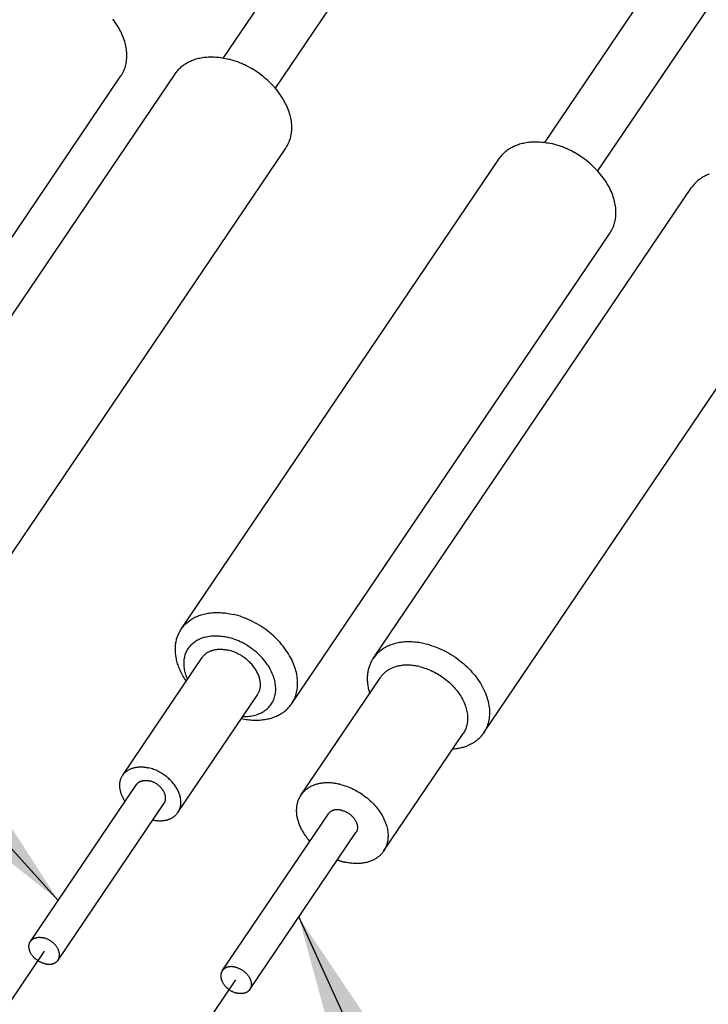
# Model space of a CAD drawing. Extents: x 0 to 1189, y 0 to 841.
# Tile 4 of 80: x 97 to 111, y 66 to 86. Entities that reach past the tile are written whole.
import ezdxf

# ---------------------------------------------------------------- set-up
doc = ezdxf.new("R2010")
doc.units = 0
doc.header["$LTSCALE"] = 65.395
doc.linetypes.add('CENTER', pattern=[0.6, 0.375, -0.075, 0.075, -0.075])
doc.layers.get('0').update_dxf_attribs({"linetype": 'CONTINUOUS'})
doc.layers.add('connessioni_resistenze_c0_BL8', color=7, linetype='CONTINUOUS')
doc.styles.get("Standard").update_dxf_attribs({"font": 'txt', "width": 0.8})
doc.dimstyles.get("Standard").update_dxf_attribs({"dimtxt": 3, "dimasz": 3, "dimexe": 2, "dimexo": 0, "dimtad": 1, "dimtxsty": 'STANDARD', "dimblk": '_ARROW_FILLED', "dimblk1": '_ARROW_FILLED', "dimblk2": '_ARROW_FILLED', "dimcen": 0.09, "dimazin": 3, "dimtol": 1, "dimtp": 0.01, "dimtm": 0.01, "dimtfac": 1, "dimtofl": 0, "dimtmove": 0, "dimatfit": 3, "dimtolj": 1})

# ---------------------------------------------------------------- blocks, each defined once
blk = doc.blocks.new('_ARROW_FILLED')
at = {"color": 0, "linetype": 'BYBLOCK'}
blk.add_solid([(0, 0), (-1, 0.1667), (-1, -0.1667)], dxfattribs=at)
blk = doc.blocks.new('CONNESSIONI_RESISTENZE_C0_BL8', base_point=(122.512, 182.837))
at = {"layer": 'connessioni_resistenze_c0_BL8', "color": 2, "linetype": 'CONTINUOUS'}
for p, q in [((112.521, 102.402), (101.175, 85.61)), ((113.565, 101.697), (102.267, 84.976)), ((119.383, 100.793), (107.925, 83.836)), ((120.427, 100.088), (109.039, 83.235)), ((93.486, 75.389), (100.172, 85.285)), ((92.342, 75.338), (99.028, 85.233)), ((95.806, 73.822), (102.492, 83.717)), ((100.295, 73.607), (106.981, 83.502)), ((104.325, 72.989), (111.011, 82.884)), ((102.615, 72.039), (109.301, 81.934)), ((106.645, 71.421), (113.331, 81.317)), ((99.064, 70.535), (100.736, 73.009)), ((102.804, 70.113), (104.476, 72.587)), ((100.224, 69.751), (101.896, 72.225)), ((104.544, 68.937), (106.216, 71.411)), ((97.126, 67.04), (99.354, 70.339)), ((97.706, 66.648), (99.934, 69.947)), ((101.156, 66.423), (103.384, 69.721)), ((101.736, 66.031), (103.964, 69.329))]:
    blk.add_line(p, q, dxfattribs=at)
at = {"layer": 'connessioni_resistenze_c0_BL8', "color": 40, "linetype": 'CENTER'}
for p, q in [((97.415, 66.833), (94.442, 62.434)), ((101.436, 66.233), (97.351, 60.187))]:
    blk.add_line(p, q, dxfattribs=at)
at = {"layer": 'connessioni_resistenze_c0_BL8', "color": 2, "linetype": 'CONTINUOUS'}
for points in [[(99.028, 85.233), (99.044, 85.258), (99.058, 85.283), (99.072, 85.309), (99.085, 85.336), (99.097, 85.363), (99.107, 85.39), (99.115, 85.415), (99.123, 85.44), (99.129, 85.465), (99.135, 85.49), (99.14, 85.516), (99.144, 85.541), (99.147, 85.567), (99.15, 85.599), (99.152, 85.631), (99.152, 85.663), (99.151, 85.695), (99.15, 85.726), (99.147, 85.758), (99.143, 85.792), (99.137, 85.825), (99.131, 85.859), (99.124, 85.892), (99.115, 85.925), (99.106, 85.957), (99.095, 85.993), (99.082, 86.028), (99.069, 86.062), (99.055, 86.097), (99.039, 86.13), (99.023, 86.164), (99.006, 86.197), (98.988, 86.229), (98.97, 86.262), (98.95, 86.293), (98.93, 86.325), (98.909, 86.355), (98.883, 86.391), (98.857, 86.427)], [(100.172, 85.285), (100.185, 85.303), (100.198, 85.321), (100.212, 85.339), (100.227, 85.356), (100.242, 85.373), (100.258, 85.389), (100.275, 85.405), (100.292, 85.42), (100.309, 85.435), (100.327, 85.449), (100.346, 85.463), (100.364, 85.476), (100.384, 85.489), (100.405, 85.502), (100.425, 85.514), (100.446, 85.525), (100.467, 85.535), (100.489, 85.545), (100.512, 85.555), (100.535, 85.564), (100.558, 85.573), (100.582, 85.581), (100.606, 85.588), (100.629, 85.595), (100.658, 85.602), (100.686, 85.608), (100.715, 85.614), (100.743, 85.619), (100.772, 85.623), (100.801, 85.626), (100.83, 85.629), (100.859, 85.63), (100.889, 85.632), (100.918, 85.632), (100.947, 85.632), (100.982, 85.631), (101.017, 85.629), (101.052, 85.626), (101.087, 85.623), (101.122, 85.618), (101.156, 85.613), (101.191, 85.607), (101.225, 85.6), (101.259, 85.593), (101.293, 85.584)], [(101.709, 85.422), (101.689, 85.432), (101.669, 85.443), (101.649, 85.453), (101.628, 85.463), (101.607, 85.472), (101.586, 85.482), (101.564, 85.492), (101.542, 85.501), (101.52, 85.51), (101.498, 85.519), (101.475, 85.527), (101.453, 85.536), (101.43, 85.544), (101.408, 85.551), (101.385, 85.558), (101.362, 85.565), (101.339, 85.572), (101.316, 85.578), (101.293, 85.584)], [(102.492, 83.717), (102.508, 83.742), (102.523, 83.767), (102.536, 83.793), (102.549, 83.819), (102.561, 83.847), (102.571, 83.874), (102.579, 83.899), (102.587, 83.924), (102.593, 83.949), (102.599, 83.974), (102.604, 83.999), (102.608, 84.025), (102.611, 84.051), (102.614, 84.083), (102.616, 84.115), (102.616, 84.146), (102.615, 84.178), (102.614, 84.21), (102.611, 84.242), (102.607, 84.276), (102.601, 84.309), (102.595, 84.343), (102.588, 84.376), (102.579, 84.409), (102.57, 84.441), (102.559, 84.477), (102.546, 84.512), (102.533, 84.546), (102.519, 84.58), (102.503, 84.614), (102.487, 84.648), (102.47, 84.681), (102.452, 84.713), (102.434, 84.745), (102.414, 84.777), (102.394, 84.808), (102.373, 84.839), (102.347, 84.875), (102.321, 84.91), (102.293, 84.945), (102.265, 84.979), (102.236, 85.012), (102.206, 85.044), (102.175, 85.076), (102.144, 85.107), (102.111, 85.137), (102.079, 85.166), (102.045, 85.195)], [(106.981, 83.502), (106.994, 83.52), (107.007, 83.537), (107.021, 83.555), (107.035, 83.572), (107.05, 83.588), (107.065, 83.604), (107.081, 83.619), (107.098, 83.635), (107.115, 83.649), (107.132, 83.663), (107.15, 83.677), (107.168, 83.69), (107.188, 83.703), (107.207, 83.715), (107.227, 83.727), (107.248, 83.738), (107.268, 83.749), (107.289, 83.759), (107.311, 83.768), (107.334, 83.778), (107.356, 83.786), (107.379, 83.794), (107.402, 83.802), (107.425, 83.809), (107.453, 83.816), (107.48, 83.822), (107.508, 83.828), (107.536, 83.833), (107.564, 83.838), (107.592, 83.841), (107.62, 83.844), (107.648, 83.846), (107.677, 83.848), (107.705, 83.849), (107.733, 83.849), (107.768, 83.849), (107.802, 83.848), (107.836, 83.846), (107.869, 83.843), (107.903, 83.839), (107.937, 83.835), (107.971, 83.829), (108.004, 83.823), (108.037, 83.817), (108.071, 83.809)], [(108.518, 83.639), (108.497, 83.65), (108.475, 83.661), (108.453, 83.672), (108.431, 83.683), (108.409, 83.693), (108.387, 83.703), (108.365, 83.712), (108.343, 83.722), (108.321, 83.731), (108.299, 83.739), (108.276, 83.748), (108.254, 83.756), (108.231, 83.764), (108.209, 83.771), (108.186, 83.778), (108.163, 83.785), (108.14, 83.792), (108.117, 83.798), (108.094, 83.804), (108.071, 83.809)], [(108.826, 83.435), (108.812, 83.447), (108.798, 83.458), (108.784, 83.47), (108.769, 83.481), (108.755, 83.491), (108.74, 83.502), (108.725, 83.513), (108.711, 83.523), (108.696, 83.533), (108.679, 83.545), (108.661, 83.556), (108.644, 83.567), (108.627, 83.578), (108.609, 83.588), (108.592, 83.598), (108.574, 83.609), (108.556, 83.619), (108.538, 83.628)], [(109.301, 81.934), (109.317, 81.959), (109.332, 81.984), (109.346, 82.01), (109.358, 82.037), (109.37, 82.064), (109.38, 82.091), (109.389, 82.116), (109.396, 82.141), (109.403, 82.166), (109.408, 82.191), (109.413, 82.217), (109.417, 82.242), (109.42, 82.268), (109.423, 82.3), (109.425, 82.332), (109.425, 82.364), (109.425, 82.396), (109.423, 82.427), (109.42, 82.459), (109.416, 82.493), (109.411, 82.526), (109.404, 82.56), (109.397, 82.593), (109.388, 82.626), (109.379, 82.659), (109.368, 82.694), (109.356, 82.729), (109.342, 82.763), (109.328, 82.798), (109.313, 82.831), (109.296, 82.865), (109.279, 82.898), (109.261, 82.931), (109.243, 82.963), (109.223, 82.994), (109.203, 83.026), (109.182, 83.056), (109.156, 83.092), (109.13, 83.128), (109.102, 83.162), (109.074, 83.196), (109.045, 83.229), (109.015, 83.261), (108.984, 83.293), (108.953, 83.324), (108.921, 83.354), (108.888, 83.383), (108.854, 83.412)], [(111.386, 83.169), (111.364, 83.16), (111.341, 83.151), (111.319, 83.141), (111.298, 83.131), (111.278, 83.12), (111.257, 83.109), (111.237, 83.098), (111.218, 83.085), (111.198, 83.072), (111.18, 83.059), (111.162, 83.046), (111.145, 83.032), (111.128, 83.017), (111.111, 83.002), (111.095, 82.986), (111.08, 82.97), (111.065, 82.954), (111.051, 82.937), (111.037, 82.92), (111.024, 82.902), (111.011, 82.884)], [(100.295, 73.607), (100.308, 73.625), (100.321, 73.642), (100.335, 73.66), (100.349, 73.676), (100.364, 73.693), (100.379, 73.709), (100.395, 73.724), (100.412, 73.739), (100.429, 73.754), (100.446, 73.768), (100.464, 73.782), (100.483, 73.795), (100.502, 73.808), (100.522, 73.82), (100.542, 73.832), (100.562, 73.843), (100.582, 73.853), (100.603, 73.863), (100.626, 73.873), (100.648, 73.882), (100.67, 73.891), (100.693, 73.899), (100.716, 73.907), (100.74, 73.913), (100.767, 73.921), (100.794, 73.927), (100.822, 73.933), (100.85, 73.938), (100.878, 73.942), (100.906, 73.946), (100.934, 73.949), (100.963, 73.951), (100.991, 73.953), (101.019, 73.954), (101.048, 73.954), (101.082, 73.954), (101.116, 73.953), (101.15, 73.95), (101.184, 73.948), (101.218, 73.944), (101.251, 73.939), (101.285, 73.934), (101.318, 73.928), (101.352, 73.921), (101.385, 73.914)], [(102.615, 72.039), (102.632, 72.066), (102.648, 72.093), (102.663, 72.122), (102.677, 72.151), (102.689, 72.181), (102.7, 72.211), (102.709, 72.242), (102.718, 72.274), (102.725, 72.307), (102.73, 72.341), (102.735, 72.374), (102.738, 72.409), (102.739, 72.443), (102.739, 72.477), (102.738, 72.511), (102.736, 72.545), (102.732, 72.582), (102.727, 72.619), (102.72, 72.656), (102.712, 72.692), (102.703, 72.728), (102.693, 72.764), (102.682, 72.8), (102.669, 72.835), (102.652, 72.878), (102.634, 72.921), (102.614, 72.963), (102.593, 73.004), (102.57, 73.045), (102.547, 73.085), (102.522, 73.124), (102.494, 73.165), (102.465, 73.205), (102.435, 73.244), (102.403, 73.283), (102.371, 73.32), (102.338, 73.357), (102.303, 73.393), (102.267, 73.429), (102.229, 73.464), (102.191, 73.498), (102.151, 73.531), (102.111, 73.563), (102.07, 73.594), (102.028, 73.624), (101.986, 73.653), (101.942, 73.68), (101.898, 73.707), (101.853, 73.732), (101.808, 73.757), (101.762, 73.78), (101.715, 73.801), (101.669, 73.821), (101.623, 73.84), (101.576, 73.858), (101.529, 73.874), (101.481, 73.889), (101.433, 73.902), (101.385, 73.914)], [(100.398, 72.508), (100.38, 72.536), (100.362, 72.564), (100.345, 72.592), (100.329, 72.621), (100.313, 72.65), (100.298, 72.679), (100.284, 72.709), (100.27, 72.739), (100.257, 72.769), (100.245, 72.8), (100.236, 72.826), (100.227, 72.852), (100.218, 72.878), (100.21, 72.905), (100.203, 72.931), (100.197, 72.958), (100.191, 72.985), (100.186, 73.012), (100.181, 73.039), (100.178, 73.066), (100.175, 73.094), (100.173, 73.117), (100.172, 73.141), (100.171, 73.164), (100.171, 73.188), (100.171, 73.211), (100.172, 73.235), (100.174, 73.257), (100.176, 73.28), (100.179, 73.302), (100.183, 73.324), (100.187, 73.347), (100.192, 73.369), (100.197, 73.39), (100.203, 73.411), (100.21, 73.432), (100.217, 73.453), (100.225, 73.473), (100.233, 73.493), (100.242, 73.513), (100.251, 73.532), (100.261, 73.551), (100.272, 73.57), (100.283, 73.589), (100.295, 73.607)], [(100.428, 72.552), (100.417, 72.577), (100.408, 72.602), (100.399, 72.626), (100.39, 72.652), (100.383, 72.677), (100.376, 72.703), (100.37, 72.729), (100.365, 72.755), (100.361, 72.779), (100.357, 72.803), (100.355, 72.827), (100.353, 72.852), (100.353, 72.876), (100.353, 72.9), (100.354, 72.925), (100.356, 72.949), (100.358, 72.972), (100.362, 72.994), (100.366, 73.017), (100.372, 73.039), (100.378, 73.061), (100.385, 73.082), (100.393, 73.104), (100.402, 73.125), (100.411, 73.145), (100.421, 73.164), (100.432, 73.183), (100.444, 73.202), (100.457, 73.22), (100.47, 73.238), (100.485, 73.255), (100.499, 73.271), (100.515, 73.287), (100.532, 73.303), (100.549, 73.318), (100.567, 73.332), (100.586, 73.345), (100.604, 73.358), (100.624, 73.369), (100.644, 73.38), (100.665, 73.392), (100.687, 73.402), (100.71, 73.411), (100.733, 73.42), (100.756, 73.428), (100.779, 73.435), (100.803, 73.441), (100.826, 73.446), (100.852, 73.451), (100.878, 73.456), (100.905, 73.459), (100.931, 73.462), (100.957, 73.464), (100.984, 73.465), (101.01, 73.465), (101.037, 73.465), (101.065, 73.464), (101.094, 73.462), (101.122, 73.459), (101.151, 73.456), (101.179, 73.452), (101.207, 73.447), (101.235, 73.441), (101.263, 73.435)], [(101.588, 71.769), (101.62, 71.768), (101.653, 71.769), (101.685, 71.77), (101.718, 71.773), (101.75, 71.777), (101.781, 71.782), (101.811, 71.788), (101.84, 71.795), (101.87, 71.804), (101.899, 71.813), (101.926, 71.824), (101.952, 71.835), (101.978, 71.848), (102.003, 71.861), (102.028, 71.876), (102.051, 71.891), (102.073, 71.908), (102.094, 71.925), (102.114, 71.944), (102.133, 71.963), (102.151, 71.983), (102.168, 72.004), (102.184, 72.026), (102.199, 72.049), (102.212, 72.072), (102.224, 72.096), (102.236, 72.121), (102.245, 72.147), (102.254, 72.172), (102.261, 72.199), (102.267, 72.226), (102.272, 72.254), (102.276, 72.282), (102.278, 72.311), (102.279, 72.339), (102.279, 72.369), (102.277, 72.399), (102.274, 72.429), (102.27, 72.459), (102.265, 72.489), (102.258, 72.52), (102.25, 72.551), (102.241, 72.582), (102.231, 72.613), (102.22, 72.643), (102.207, 72.674), (102.193, 72.705), (102.178, 72.736), (102.162, 72.766), (102.145, 72.796), (102.124, 72.83), (102.101, 72.864), (102.078, 72.897), (102.053, 72.929), (102.028, 72.961), (102.001, 72.992), (101.974, 73.022), (101.945, 73.051), (101.916, 73.079), (101.881, 73.111), (101.845, 73.142), (101.808, 73.172), (101.77, 73.2), (101.731, 73.228), (101.691, 73.254), (101.65, 73.278), (101.609, 73.302), (101.572, 73.321), (101.535, 73.339), (101.498, 73.357), (101.459, 73.373), (101.421, 73.388), (101.382, 73.401), (101.343, 73.414), (101.303, 73.425), (101.263, 73.435)], [(105.415, 73.297), (105.382, 73.304), (105.348, 73.311), (105.315, 73.317), (105.281, 73.322), (105.248, 73.326), (105.214, 73.33), (105.18, 73.333), (105.146, 73.335), (105.112, 73.336), (105.078, 73.337), (105.049, 73.336), (105.021, 73.335), (104.993, 73.334), (104.964, 73.331), (104.936, 73.328), (104.908, 73.325), (104.88, 73.321), (104.852, 73.315), (104.824, 73.31), (104.797, 73.303), (104.77, 73.296), (104.746, 73.289), (104.723, 73.282), (104.701, 73.274), (104.678, 73.265), (104.656, 73.256), (104.633, 73.246), (104.613, 73.236), (104.592, 73.225), (104.572, 73.214), (104.552, 73.202), (104.532, 73.19), (104.513, 73.177), (104.494, 73.164), (104.476, 73.151), (104.459, 73.136), (104.442, 73.122), (104.425, 73.107), (104.409, 73.091), (104.394, 73.075), (104.379, 73.059), (104.365, 73.042), (104.351, 73.025), (104.338, 73.007), (104.325, 72.989)], [(105.415, 73.297), (105.463, 73.285), (105.511, 73.271), (105.559, 73.256), (105.606, 73.24), (105.653, 73.223), (105.699, 73.204), (105.745, 73.184), (105.792, 73.162), (105.838, 73.139), (105.883, 73.115), (105.928, 73.089), (105.972, 73.063), (106.016, 73.035), (106.058, 73.006), (106.1, 72.976), (106.141, 72.945), (106.181, 72.913), (106.221, 72.88), (106.259, 72.846), (106.297, 72.811), (106.333, 72.775), (106.368, 72.739), (106.401, 72.703), (106.433, 72.665), (106.465, 72.627), (106.495, 72.587), (106.524, 72.547), (106.552, 72.506), (106.577, 72.467), (106.6, 72.427), (106.623, 72.386), (106.644, 72.345), (106.664, 72.303), (106.682, 72.261), (106.699, 72.217), (106.712, 72.182), (106.723, 72.147), (106.733, 72.111), (106.742, 72.075), (106.75, 72.038), (106.757, 72.002), (106.762, 71.965), (106.766, 71.927), (106.768, 71.893), (106.769, 71.859), (106.769, 71.825), (106.768, 71.791), (106.765, 71.757), (106.76, 71.723), (106.755, 71.689), (106.748, 71.656), (106.739, 71.625), (106.73, 71.594), (106.719, 71.563), (106.707, 71.533), (106.693, 71.504), (106.678, 71.476), (106.662, 71.448), (106.645, 71.421)], [(100.736, 73.009), (100.743, 73.018), (100.75, 73.028), (100.758, 73.037), (100.766, 73.047), (100.774, 73.055), (100.783, 73.064), (100.791, 73.072), (100.801, 73.08), (100.81, 73.088), (100.82, 73.096), (100.83, 73.103), (100.84, 73.11), (100.851, 73.117), (100.863, 73.123), (100.874, 73.129), (100.885, 73.135), (100.897, 73.14), (100.909, 73.145), (100.921, 73.15), (100.933, 73.154), (100.946, 73.158), (100.958, 73.162), (100.972, 73.166), (100.986, 73.169), (100.999, 73.172), (101.013, 73.174), (101.027, 73.176), (101.041, 73.178), (101.055, 73.18), (101.07, 73.181), (101.084, 73.182), (101.098, 73.182), (101.112, 73.182), (101.129, 73.182), (101.146, 73.182), (101.163, 73.18), (101.18, 73.179), (101.197, 73.177), (101.214, 73.175), (101.231, 73.172), (101.247, 73.169), (101.264, 73.166), (101.281, 73.162)], [(101.896, 72.225), (101.905, 72.238), (101.913, 72.252), (101.92, 72.266), (101.927, 72.281), (101.933, 72.296), (101.938, 72.311), (101.943, 72.327), (101.947, 72.342), (101.951, 72.359), (101.954, 72.376), (101.956, 72.393), (101.957, 72.41), (101.958, 72.427), (101.958, 72.444), (101.957, 72.461), (101.956, 72.478), (101.954, 72.496), (101.952, 72.515), (101.948, 72.533), (101.944, 72.551), (101.94, 72.569), (101.935, 72.587), (101.929, 72.605), (101.923, 72.623), (101.914, 72.644), (101.905, 72.666), (101.895, 72.687), (101.885, 72.707), (101.873, 72.728), (101.862, 72.748), (101.849, 72.767), (101.835, 72.788), (101.821, 72.808), (101.806, 72.827), (101.79, 72.847), (101.774, 72.865), (101.757, 72.884), (101.74, 72.902), (101.722, 72.92), (101.703, 72.937), (101.684, 72.954), (101.664, 72.971), (101.644, 72.987), (101.623, 73.002), (101.602, 73.017), (101.58, 73.032), (101.557, 73.047), (101.533, 73.061), (101.509, 73.074), (101.485, 73.087), (101.461, 73.099), (101.436, 73.111), (101.41, 73.121), (101.385, 73.131), (101.359, 73.14), (101.333, 73.148), (101.307, 73.156), (101.281, 73.162)], [(104.325, 72.989), (104.314, 72.972), (104.304, 72.956), (104.294, 72.938), (104.285, 72.921), (104.276, 72.903), (104.267, 72.885), (104.259, 72.867), (104.252, 72.848), (104.245, 72.83), (104.238, 72.81), (104.232, 72.791), (104.227, 72.771), (104.222, 72.751), (104.218, 72.731), (104.214, 72.711), (104.21, 72.691), (104.207, 72.67), (104.205, 72.65), (104.203, 72.628), (104.202, 72.607), (104.201, 72.585), (104.201, 72.564), (104.201, 72.542), (104.202, 72.52), (104.203, 72.499), (104.205, 72.477), (104.207, 72.456), (104.21, 72.433), (104.213, 72.41), (104.217, 72.387), (104.222, 72.365), (104.226, 72.342), (104.232, 72.32), (104.238, 72.298), (104.244, 72.276), (104.25, 72.253)], [(105.293, 72.818), (105.268, 72.823), (105.243, 72.828), (105.218, 72.833), (105.193, 72.836), (105.168, 72.84), (105.142, 72.843), (105.117, 72.845), (105.091, 72.846), (105.066, 72.847), (105.04, 72.848), (105.019, 72.847), (104.998, 72.847), (104.977, 72.845), (104.955, 72.844), (104.934, 72.842), (104.913, 72.839), (104.892, 72.836), (104.871, 72.832), (104.85, 72.827), (104.83, 72.823), (104.809, 72.817), (104.791, 72.812), (104.772, 72.805), (104.754, 72.799), (104.736, 72.792), (104.718, 72.784), (104.7, 72.776), (104.683, 72.768), (104.666, 72.759), (104.649, 72.749), (104.633, 72.739), (104.616, 72.728), (104.603, 72.718), (104.589, 72.708), (104.576, 72.698), (104.563, 72.687), (104.551, 72.675), (104.539, 72.663), (104.527, 72.652), (104.516, 72.639), (104.506, 72.627), (104.495, 72.614), (104.485, 72.6), (104.476, 72.587)], [(105.293, 72.818), (105.329, 72.809), (105.365, 72.798), (105.401, 72.787), (105.437, 72.775), (105.472, 72.762), (105.507, 72.748), (105.541, 72.733), (105.576, 72.717), (105.61, 72.699), (105.645, 72.681), (105.678, 72.662), (105.711, 72.642), (105.744, 72.621), (105.776, 72.6), (105.807, 72.577), (105.838, 72.554), (105.868, 72.53), (105.897, 72.505), (105.926, 72.48), (105.954, 72.454), (105.982, 72.427), (106.008, 72.4), (106.033, 72.372), (106.057, 72.344), (106.08, 72.315), (106.103, 72.286), (106.125, 72.256), (106.146, 72.225), (106.164, 72.195), (106.182, 72.165), (106.199, 72.135), (106.215, 72.104), (106.23, 72.073), (106.244, 72.041), (106.256, 72.008), (106.266, 71.982), (106.274, 71.955), (106.282, 71.928), (106.289, 71.901), (106.295, 71.874), (106.3, 71.846), (106.304, 71.819), (106.307, 71.791), (106.308, 71.765), (106.309, 71.74), (106.309, 71.714), (106.308, 71.688), (106.306, 71.663), (106.302, 71.637), (106.298, 71.612), (106.293, 71.587), (106.287, 71.564), (106.279, 71.541), (106.271, 71.518), (106.262, 71.495), (106.252, 71.473), (106.241, 71.452), (106.229, 71.431), (106.216, 71.411)], [(101.558, 71.724), (101.59, 71.718), (101.623, 71.712), (101.655, 71.707), (101.688, 71.702), (101.721, 71.699), (101.754, 71.696), (101.786, 71.693), (101.819, 71.692), (101.853, 71.691), (101.886, 71.692), (101.913, 71.692), (101.941, 71.694), (101.968, 71.696), (101.996, 71.699), (102.023, 71.702), (102.05, 71.706), (102.077, 71.71), (102.104, 71.716), (102.131, 71.722), (102.158, 71.729), (102.184, 71.736), (102.207, 71.743), (102.229, 71.751), (102.251, 71.759), (102.273, 71.767), (102.295, 71.777), (102.316, 71.786), (102.336, 71.796), (102.356, 71.807), (102.376, 71.818), (102.395, 71.83), (102.414, 71.842), (102.433, 71.855), (102.451, 71.867), (102.468, 71.881), (102.485, 71.895), (102.502, 71.909), (102.518, 71.924), (102.533, 71.939), (102.548, 71.955), (102.563, 71.971), (102.577, 71.987), (102.59, 72.004), (102.603, 72.021), (102.615, 72.039)], [(106.645, 71.421), (106.634, 71.405), (106.622, 71.389), (106.61, 71.374), (106.597, 71.358), (106.584, 71.343), (106.57, 71.329), (106.556, 71.315), (106.542, 71.301), (106.527, 71.288), (106.512, 71.274), (106.496, 71.261), (106.479, 71.249), (106.463, 71.237), (106.446, 71.225), (106.429, 71.214), (106.411, 71.204), (106.393, 71.193), (106.375, 71.184), (106.356, 71.174), (106.337, 71.165), (106.317, 71.156), (106.297, 71.147), (106.277, 71.14), (106.256, 71.132), (106.236, 71.125), (106.215, 71.119), (106.195, 71.113), (106.172, 71.107), (106.15, 71.102), (106.127, 71.097), (106.105, 71.092), (106.082, 71.089), (106.059, 71.085), (106.036, 71.082), (106.013, 71.08), (105.991, 71.078)], [(99.064, 70.535), (99.071, 70.545), (99.079, 70.554), (99.086, 70.564), (99.094, 70.573), (99.103, 70.582), (99.111, 70.59), (99.12, 70.599), (99.129, 70.607), (99.139, 70.614), (99.148, 70.622), (99.158, 70.629), (99.169, 70.636), (99.18, 70.643), (99.191, 70.649), (99.202, 70.655), (99.214, 70.661), (99.226, 70.666), (99.238, 70.671), (99.25, 70.676), (99.262, 70.68), (99.274, 70.684), (99.287, 70.688), (99.3, 70.692), (99.314, 70.695), (99.328, 70.698), (99.342, 70.701), (99.356, 70.703), (99.37, 70.704), (99.384, 70.706), (99.398, 70.707), (99.412, 70.708), (99.426, 70.708), (99.441, 70.709), (99.458, 70.708), (99.475, 70.708), (99.492, 70.707), (99.509, 70.705), (99.526, 70.703), (99.542, 70.701), (99.559, 70.698), (99.576, 70.696), (99.593, 70.692), (99.609, 70.689)], [(100.224, 69.751), (100.233, 69.764), (100.241, 69.778), (100.248, 69.793), (100.255, 69.807), (100.261, 69.822), (100.267, 69.837), (100.272, 69.853), (100.276, 69.868), (100.279, 69.885), (100.282, 69.902), (100.284, 69.919), (100.286, 69.936), (100.286, 69.953), (100.287, 69.97), (100.286, 69.987), (100.285, 70.004), (100.283, 70.023), (100.28, 70.041), (100.277, 70.059), (100.273, 70.078), (100.268, 70.096), (100.263, 70.114), (100.258, 70.131), (100.251, 70.149), (100.243, 70.17), (100.234, 70.192), (100.224, 70.213), (100.213, 70.233), (100.202, 70.254), (100.19, 70.274), (100.178, 70.293), (100.164, 70.314), (100.149, 70.334), (100.134, 70.354), (100.118, 70.373), (100.102, 70.392), (100.086, 70.41), (100.068, 70.428), (100.05, 70.446), (100.031, 70.463), (100.012, 70.48), (99.993, 70.497), (99.972, 70.513), (99.952, 70.528), (99.931, 70.543), (99.908, 70.559), (99.885, 70.573), (99.862, 70.587), (99.838, 70.601), (99.814, 70.613), (99.789, 70.625), (99.764, 70.637), (99.739, 70.647), (99.713, 70.657), (99.688, 70.666), (99.662, 70.674), (99.636, 70.682), (99.609, 70.689)], [(99.116, 69.986), (99.107, 69.999), (99.098, 70.013), (99.089, 70.027), (99.081, 70.042), (99.073, 70.056), (99.066, 70.071), (99.059, 70.086), (99.052, 70.101), (99.045, 70.116), (99.039, 70.131), (99.035, 70.144), (99.03, 70.157), (99.026, 70.171), (99.022, 70.184), (99.018, 70.197), (99.015, 70.21), (99.012, 70.224), (99.01, 70.237), (99.008, 70.251), (99.006, 70.265), (99.004, 70.278), (99.003, 70.291), (99.003, 70.303), (99.002, 70.316), (99.002, 70.329), (99.003, 70.341), (99.003, 70.354), (99.004, 70.366), (99.006, 70.379), (99.008, 70.391), (99.01, 70.403), (99.013, 70.416), (99.016, 70.427), (99.019, 70.439), (99.023, 70.45), (99.027, 70.461), (99.031, 70.472), (99.036, 70.483), (99.041, 70.494), (99.046, 70.504), (99.052, 70.515), (99.058, 70.525), (99.064, 70.535)], [(99.354, 70.339), (99.358, 70.344), (99.362, 70.349), (99.365, 70.353), (99.369, 70.358), (99.373, 70.362), (99.378, 70.367), (99.382, 70.371), (99.387, 70.375), (99.391, 70.379), (99.396, 70.382), (99.401, 70.386), (99.407, 70.389), (99.412, 70.393), (99.418, 70.396), (99.423, 70.399), (99.429, 70.402), (99.435, 70.405), (99.441, 70.407), (99.447, 70.409), (99.453, 70.412), (99.459, 70.414), (99.465, 70.415), (99.472, 70.417), (99.479, 70.419), (99.486, 70.42), (99.493, 70.422), (99.5, 70.423), (99.507, 70.424), (99.514, 70.424), (99.521, 70.425), (99.528, 70.425), (99.535, 70.426), (99.543, 70.426), (99.551, 70.426), (99.56, 70.425), (99.568, 70.425), (99.577, 70.424), (99.585, 70.423), (99.593, 70.422), (99.602, 70.421), (99.61, 70.419), (99.619, 70.418), (99.627, 70.416)], [(99.934, 69.947), (99.939, 69.954), (99.943, 69.961), (99.946, 69.968), (99.95, 69.975), (99.953, 69.983), (99.956, 69.99), (99.958, 69.998), (99.96, 70.006), (99.962, 70.014), (99.963, 70.022), (99.964, 70.031), (99.965, 70.039), (99.965, 70.048), (99.965, 70.056), (99.965, 70.065), (99.965, 70.073), (99.964, 70.083), (99.962, 70.092), (99.961, 70.101), (99.959, 70.11), (99.956, 70.119), (99.954, 70.128), (99.951, 70.137), (99.948, 70.146), (99.944, 70.157), (99.939, 70.167), (99.934, 70.178), (99.929, 70.188), (99.923, 70.198), (99.917, 70.208), (99.911, 70.218), (99.903, 70.229), (99.895, 70.24), (99.887, 70.251), (99.878, 70.261), (99.87, 70.272), (99.86, 70.281), (99.851, 70.291), (99.841, 70.3), (99.831, 70.31), (99.82, 70.318), (99.81, 70.327), (99.799, 70.335), (99.788, 70.343), (99.776, 70.351), (99.765, 70.358), (99.753, 70.365), (99.741, 70.372), (99.729, 70.378), (99.717, 70.384), (99.704, 70.39), (99.692, 70.395), (99.679, 70.4), (99.666, 70.405), (99.653, 70.409), (99.64, 70.412), (99.627, 70.416)], [(103.622, 70.344), (103.597, 70.349), (103.572, 70.354), (103.547, 70.359), (103.521, 70.363), (103.496, 70.366), (103.471, 70.369), (103.445, 70.371), (103.42, 70.373), (103.394, 70.374), (103.369, 70.374), (103.348, 70.374), (103.326, 70.373), (103.305, 70.372), (103.284, 70.37), (103.263, 70.368), (103.242, 70.365), (103.221, 70.362), (103.2, 70.358), (103.179, 70.354), (103.158, 70.349), (103.138, 70.343), (103.119, 70.338), (103.101, 70.332), (103.082, 70.325), (103.064, 70.318), (103.046, 70.311), (103.029, 70.302), (103.011, 70.294), (102.994, 70.285), (102.978, 70.275), (102.961, 70.265), (102.945, 70.254), (102.931, 70.244), (102.918, 70.234), (102.905, 70.224), (102.892, 70.213), (102.88, 70.201), (102.867, 70.19), (102.856, 70.178), (102.845, 70.165), (102.834, 70.153), (102.824, 70.14), (102.814, 70.127), (102.804, 70.113)], [(103.622, 70.344), (103.658, 70.335), (103.694, 70.325), (103.73, 70.314), (103.765, 70.301), (103.8, 70.288), (103.835, 70.274), (103.869, 70.259), (103.904, 70.243), (103.939, 70.226), (103.973, 70.207), (104.007, 70.188), (104.04, 70.168), (104.072, 70.148), (104.104, 70.126), (104.136, 70.104), (104.166, 70.08), (104.196, 70.056), (104.226, 70.032), (104.255, 70.006), (104.283, 69.98), (104.31, 69.953), (104.336, 69.926), (104.361, 69.898), (104.386, 69.87), (104.409, 69.841), (104.432, 69.812), (104.453, 69.782), (104.474, 69.751), (104.493, 69.722), (104.511, 69.692), (104.528, 69.661), (104.544, 69.63), (104.558, 69.599), (104.572, 69.567), (104.585, 69.534), (104.594, 69.508), (104.603, 69.481), (104.611, 69.454), (104.617, 69.427), (104.623, 69.4), (104.628, 69.372), (104.632, 69.345), (104.635, 69.317), (104.637, 69.291), (104.638, 69.266), (104.637, 69.24), (104.636, 69.215), (104.634, 69.189), (104.631, 69.164), (104.627, 69.138), (104.621, 69.114), (104.615, 69.09), (104.608, 69.067), (104.6, 69.044), (104.59, 69.021), (104.58, 69), (104.569, 68.978), (104.557, 68.958), (104.544, 68.937)], [(102.804, 70.113), (102.794, 70.097), (102.784, 70.081), (102.775, 70.064), (102.767, 70.047), (102.759, 70.03), (102.751, 70.012), (102.744, 69.994), (102.738, 69.976), (102.733, 69.957), (102.728, 69.938), (102.724, 69.919), (102.72, 69.9), (102.717, 69.88), (102.715, 69.86), (102.713, 69.84), (102.712, 69.82), (102.711, 69.799), (102.711, 69.779), (102.712, 69.758), (102.714, 69.736), (102.716, 69.715), (102.718, 69.694), (102.721, 69.673), (102.725, 69.652), (102.73, 69.63), (102.735, 69.608), (102.741, 69.586), (102.747, 69.565), (102.754, 69.543), (102.762, 69.522), (102.77, 69.5), (102.779, 69.478), (102.789, 69.456), (102.798, 69.434), (102.809, 69.413), (102.82, 69.392), (102.833, 69.368), (102.847, 69.344), (102.861, 69.32), (102.876, 69.297), (102.892, 69.274), (102.908, 69.252), (102.924, 69.229), (102.941, 69.207), (102.959, 69.186), (102.976, 69.165), (102.995, 69.144)], [(99.696, 69.594), (99.712, 69.59), (99.728, 69.587), (99.744, 69.585), (99.761, 69.583), (99.777, 69.581), (99.794, 69.579), (99.81, 69.578), (99.827, 69.577), (99.843, 69.577), (99.86, 69.577), (99.873, 69.578), (99.887, 69.578), (99.901, 69.579), (99.915, 69.581), (99.928, 69.582), (99.942, 69.584), (99.955, 69.587), (99.969, 69.589), (99.982, 69.592), (99.996, 69.596), (100.009, 69.599), (100.021, 69.603), (100.033, 69.607), (100.045, 69.612), (100.056, 69.616), (100.068, 69.621), (100.079, 69.627), (100.09, 69.632), (100.101, 69.639), (100.112, 69.645), (100.123, 69.652), (100.133, 69.659), (100.143, 69.666), (100.152, 69.673), (100.161, 69.681), (100.17, 69.688), (100.179, 69.697), (100.187, 69.705), (100.195, 69.714), (100.203, 69.723), (100.211, 69.732), (100.218, 69.741), (100.224, 69.751)], [(103.657, 69.798), (103.649, 69.8), (103.64, 69.802), (103.632, 69.803), (103.623, 69.804), (103.615, 69.806), (103.607, 69.806), (103.598, 69.807), (103.59, 69.808), (103.581, 69.808), (103.573, 69.808), (103.565, 69.808), (103.558, 69.808), (103.551, 69.807), (103.544, 69.807), (103.537, 69.806), (103.53, 69.805), (103.523, 69.804), (103.516, 69.803), (103.509, 69.801), (103.502, 69.8), (103.496, 69.798), (103.489, 69.796), (103.483, 69.794), (103.477, 69.792), (103.471, 69.79), (103.465, 69.787), (103.459, 69.784), (103.453, 69.782), (103.448, 69.778), (103.442, 69.775), (103.437, 69.772), (103.431, 69.768), (103.426, 69.765), (103.422, 69.761), (103.417, 69.757), (103.412, 69.753), (103.408, 69.749), (103.403, 69.745), (103.399, 69.74), (103.395, 69.736), (103.392, 69.731), (103.388, 69.726), (103.384, 69.721)], [(103.657, 69.798), (103.67, 69.795), (103.683, 69.791), (103.696, 69.787), (103.709, 69.782), (103.722, 69.778), (103.734, 69.772), (103.747, 69.767), (103.759, 69.761), (103.771, 69.754), (103.783, 69.748), (103.795, 69.741), (103.806, 69.733), (103.818, 69.726), (103.829, 69.718), (103.84, 69.709), (103.85, 69.701), (103.861, 69.692), (103.871, 69.683), (103.881, 69.674), (103.89, 69.664), (103.9, 69.654), (103.909, 69.644), (103.917, 69.633), (103.925, 69.623), (103.933, 69.612), (103.941, 69.601), (103.947, 69.591), (103.953, 69.581), (103.959, 69.571), (103.964, 69.56), (103.969, 69.55), (103.974, 69.539), (103.978, 69.528), (103.981, 69.52), (103.984, 69.511), (103.986, 69.502), (103.989, 69.493), (103.991, 69.484), (103.992, 69.474), (103.994, 69.465), (103.995, 69.456), (103.995, 69.447), (103.995, 69.439), (103.995, 69.43), (103.995, 69.422), (103.994, 69.413), (103.993, 69.405), (103.992, 69.396), (103.99, 69.388), (103.988, 69.38), (103.986, 69.373), (103.983, 69.365), (103.98, 69.357), (103.976, 69.35), (103.973, 69.343), (103.969, 69.336), (103.964, 69.329)], [(104.544, 68.937), (104.535, 68.924), (104.525, 68.911), (104.515, 68.898), (104.504, 68.885), (104.493, 68.873), (104.481, 68.861), (104.469, 68.849), (104.457, 68.838), (104.444, 68.827), (104.431, 68.816), (104.418, 68.806), (104.404, 68.796), (104.388, 68.786), (104.371, 68.775), (104.354, 68.766), (104.337, 68.757), (104.32, 68.748), (104.302, 68.74), (104.284, 68.732), (104.266, 68.725), (104.248, 68.719), (104.23, 68.713), (104.211, 68.707), (104.191, 68.702), (104.17, 68.697), (104.149, 68.693), (104.128, 68.689), (104.107, 68.685), (104.086, 68.683), (104.065, 68.681), (104.044, 68.679), (104.023, 68.678), (104.001, 68.677), (103.98, 68.677), (103.954, 68.677), (103.929, 68.678), (103.903, 68.68), (103.878, 68.682), (103.853, 68.685), (103.827, 68.688), (103.802, 68.692), (103.777, 68.696), (103.752, 68.701), (103.727, 68.707)], [(103.575, 68.752), (103.584, 68.749), (103.594, 68.746), (103.603, 68.742), (103.613, 68.739), (103.624, 68.735), (103.635, 68.732), (103.647, 68.728), (103.658, 68.725), (103.67, 68.722), (103.681, 68.718), (103.692, 68.715), (103.704, 68.712), (103.716, 68.71), (103.727, 68.707)], [(97.126, 67.04), (97.129, 67.045), (97.133, 67.05), (97.137, 67.055), (97.141, 67.059), (97.145, 67.064), (97.149, 67.068), (97.154, 67.072), (97.158, 67.076), (97.163, 67.08), (97.168, 67.084), (97.173, 67.087), (97.178, 67.091), (97.184, 67.094), (97.189, 67.098), (97.195, 67.101), (97.201, 67.104), (97.206, 67.106), (97.212, 67.109), (97.218, 67.111), (97.225, 67.113), (97.231, 67.115), (97.237, 67.117), (97.244, 67.119), (97.251, 67.121), (97.258, 67.122), (97.265, 67.123), (97.272, 67.124), (97.279, 67.125), (97.286, 67.126), (97.293, 67.127), (97.3, 67.127), (97.307, 67.127), (97.314, 67.127), (97.322, 67.127), (97.331, 67.127), (97.339, 67.126), (97.348, 67.126), (97.356, 67.125), (97.365, 67.124), (97.373, 67.122), (97.382, 67.121), (97.39, 67.119), (97.398, 67.117)], [(97.706, 66.648), (97.71, 66.655), (97.714, 66.662), (97.718, 66.669), (97.721, 66.677), (97.724, 66.684), (97.727, 66.692), (97.729, 66.699), (97.731, 66.707), (97.733, 66.716), (97.735, 66.724), (97.736, 66.732), (97.736, 66.741), (97.737, 66.749), (97.737, 66.758), (97.737, 66.766), (97.736, 66.775), (97.735, 66.784), (97.734, 66.794), (97.732, 66.803), (97.73, 66.812), (97.728, 66.821), (97.725, 66.83), (97.722, 66.839), (97.719, 66.847), (97.715, 66.858), (97.71, 66.869), (97.706, 66.879), (97.7, 66.89), (97.695, 66.9), (97.689, 66.91), (97.682, 66.92), (97.675, 66.931), (97.667, 66.942), (97.659, 66.953), (97.65, 66.963), (97.641, 66.973), (97.632, 66.983), (97.622, 66.993), (97.612, 67.002), (97.602, 67.011), (97.592, 67.02), (97.581, 67.029), (97.57, 67.037), (97.559, 67.045), (97.548, 67.052), (97.536, 67.06), (97.524, 67.067), (97.512, 67.073), (97.5, 67.08), (97.488, 67.086), (97.476, 67.091), (97.463, 67.097), (97.45, 67.102), (97.437, 67.106), (97.424, 67.11), (97.411, 67.114), (97.398, 67.117)], [(97.433, 66.572), (97.42, 66.575), (97.407, 66.579), (97.394, 66.583), (97.381, 66.587), (97.369, 66.592), (97.356, 66.597), (97.344, 66.603), (97.331, 66.609), (97.319, 66.615), (97.307, 66.622), (97.295, 66.629), (97.284, 66.637), (97.273, 66.644), (97.261, 66.652), (97.251, 66.66), (97.24, 66.669), (97.229, 66.678), (97.219, 66.687), (97.21, 66.696), (97.2, 66.706), (97.191, 66.716), (97.182, 66.726), (97.173, 66.736), (97.165, 66.747), (97.157, 66.758), (97.149, 66.769), (97.143, 66.779), (97.137, 66.789), (97.131, 66.799), (97.126, 66.809), (97.121, 66.82), (97.116, 66.831), (97.112, 66.841), (97.109, 66.85), (97.106, 66.859), (97.104, 66.868), (97.101, 66.877), (97.1, 66.886), (97.098, 66.895), (97.097, 66.905), (97.096, 66.914), (97.095, 66.922), (97.095, 66.931), (97.095, 66.939), (97.095, 66.948), (97.096, 66.956), (97.097, 66.965), (97.098, 66.973), (97.1, 66.982), (97.102, 66.989), (97.105, 66.997), (97.107, 67.005), (97.11, 67.012), (97.114, 67.02), (97.117, 67.027), (97.121, 67.034), (97.126, 67.04)], [(97.433, 66.572), (97.442, 66.57), (97.45, 66.568), (97.458, 66.567), (97.467, 66.565), (97.475, 66.564), (97.484, 66.563), (97.492, 66.563), (97.501, 66.562), (97.509, 66.562), (97.518, 66.562), (97.525, 66.562), (97.532, 66.562), (97.539, 66.562), (97.546, 66.563), (97.553, 66.564), (97.56, 66.565), (97.567, 66.566), (97.574, 66.567), (97.581, 66.568), (97.588, 66.57), (97.595, 66.572), (97.601, 66.574), (97.607, 66.576), (97.613, 66.578), (97.619, 66.58), (97.625, 66.583), (97.631, 66.585), (97.637, 66.588), (97.642, 66.591), (97.648, 66.594), (97.654, 66.598), (97.659, 66.601), (97.664, 66.605), (97.669, 66.609), (97.673, 66.613), (97.678, 66.617), (97.682, 66.621), (97.687, 66.625), (97.691, 66.629), (97.695, 66.634), (97.699, 66.639), (97.702, 66.644), (97.706, 66.648)], [(101.428, 66.5), (101.42, 66.502), (101.412, 66.503), (101.403, 66.505), (101.395, 66.506), (101.386, 66.507), (101.378, 66.508), (101.369, 66.509), (101.361, 66.509), (101.352, 66.51), (101.344, 66.51), (101.337, 66.51), (101.33, 66.509), (101.323, 66.509), (101.316, 66.508), (101.309, 66.508), (101.302, 66.507), (101.295, 66.506), (101.288, 66.504), (101.281, 66.503), (101.274, 66.501), (101.267, 66.5), (101.261, 66.498), (101.255, 66.496), (101.248, 66.494), (101.242, 66.491), (101.237, 66.489), (101.231, 66.486), (101.225, 66.483), (101.219, 66.48), (101.214, 66.477), (101.208, 66.473), (101.203, 66.47), (101.198, 66.466), (101.193, 66.463), (101.188, 66.459), (101.184, 66.455), (101.179, 66.451), (101.175, 66.446), (101.171, 66.442), (101.167, 66.437), (101.163, 66.433), (101.159, 66.428), (101.156, 66.423)], [(101.428, 66.5), (101.441, 66.496), (101.454, 66.493), (101.467, 66.489), (101.48, 66.484), (101.493, 66.479), (101.506, 66.474), (101.518, 66.468), (101.53, 66.462), (101.542, 66.456), (101.554, 66.449), (101.566, 66.442), (101.578, 66.435), (101.589, 66.427), (101.6, 66.419), (101.611, 66.411), (101.622, 66.402), (101.632, 66.394), (101.642, 66.385), (101.652, 66.375), (101.662, 66.366), (101.671, 66.356), (101.68, 66.345), (101.689, 66.335), (101.697, 66.324), (101.705, 66.313), (101.712, 66.302), (101.719, 66.292), (101.725, 66.282), (101.73, 66.272), (101.736, 66.262), (101.74, 66.251), (101.745, 66.241), (101.749, 66.23), (101.752, 66.221), (101.755, 66.212), (101.758, 66.203), (101.76, 66.194), (101.762, 66.185), (101.764, 66.176), (101.765, 66.167), (101.766, 66.157), (101.767, 66.149), (101.767, 66.14), (101.767, 66.132), (101.766, 66.123), (101.766, 66.115), (101.765, 66.106), (101.763, 66.098), (101.761, 66.09), (101.759, 66.082), (101.757, 66.074), (101.754, 66.067), (101.751, 66.059), (101.748, 66.052), (101.744, 66.045), (101.74, 66.038), (101.736, 66.031)], [(101.156, 66.423), (101.151, 66.416), (101.147, 66.409), (101.144, 66.402), (101.14, 66.395), (101.137, 66.387), (101.135, 66.38), (101.132, 66.372), (101.13, 66.364), (101.128, 66.356), (101.127, 66.347), (101.126, 66.339), (101.125, 66.33), (101.125, 66.322), (101.125, 66.313), (101.125, 66.305), (101.126, 66.296), (101.127, 66.287), (101.128, 66.278), (101.13, 66.269), (101.131, 66.26), (101.134, 66.251), (101.136, 66.242), (101.139, 66.233), (101.142, 66.224), (101.147, 66.213), (101.151, 66.202), (101.156, 66.192), (101.161, 66.182), (101.167, 66.171), (101.173, 66.161), (101.179, 66.152), (101.187, 66.14), (101.195, 66.129), (101.203, 66.119), (101.212, 66.108), (101.221, 66.098), (101.23, 66.088), (101.24, 66.079), (101.249, 66.069), (101.26, 66.06), (101.27, 66.051), (101.281, 66.043), (101.291, 66.035), (101.303, 66.027), (101.314, 66.019), (101.325, 66.012), (101.337, 66.005), (101.349, 65.998), (101.361, 65.992), (101.374, 65.986), (101.386, 65.98), (101.399, 65.975), (101.411, 65.97), (101.424, 65.965), (101.437, 65.961), (101.45, 65.957), (101.463, 65.954)], [(101.736, 66.031), (101.732, 66.026), (101.729, 66.021), (101.725, 66.016), (101.721, 66.012), (101.717, 66.007), (101.712, 66.003), (101.708, 65.999), (101.703, 65.995), (101.699, 65.991), (101.694, 65.987), (101.689, 65.984), (101.684, 65.98), (101.678, 65.977), (101.672, 65.974), (101.667, 65.971), (101.661, 65.968), (101.655, 65.965), (101.649, 65.963), (101.643, 65.96), (101.637, 65.958), (101.631, 65.956), (101.625, 65.954), (101.618, 65.952), (101.611, 65.951), (101.604, 65.949), (101.597, 65.948), (101.59, 65.947), (101.583, 65.946), (101.576, 65.945), (101.569, 65.945), (101.562, 65.944), (101.555, 65.944), (101.548, 65.944), (101.539, 65.944), (101.531, 65.944), (101.522, 65.945), (101.514, 65.946), (101.505, 65.947), (101.497, 65.948), (101.488, 65.949), (101.48, 65.951), (101.472, 65.952), (101.463, 65.954)]]:
    blk.add_lwpolyline(points, dxfattribs=at)
for centre, radius, start, end in [((100.772, 83.672), 1.985, 50.0935, 61.8156), ((101.051, 84.085), 1.489, 50.0936, 61.8156), ((107.581, 81.889), 1.985, 50.0936, 61.8155)]:
    blk.add_arc(centre, radius, start, end, dxfattribs=at)
at = {"layer": 'connessioni_resistenze_c0_BL8', "color": 7, "linetype": 'CONTINUOUS'}
for points in [[(97.709, 67.904), (81.066, 86.336), (79.766, 86.336)], [(91.974, 70.026), (110.019, 51.673), (111.319, 51.673)], [(102.762, 67.55), (110.019, 51.673), (111.319, 51.673)]]:
    blk.add_leader(points, dimstyle='STANDARD', override={"dimtad": 0}, dxfattribs=at)

msp = doc.modelspace()

# ---------------------------------------------------------------- block references
at = {"layer": 'connessioni_resistenze_c0_BL8'}
msp.add_blockref('CONNESSIONI_RESISTENZE_C0_BL8', (122.512, 182.837), dxfattribs=at)

doc.saveas('drawing.dxf')
